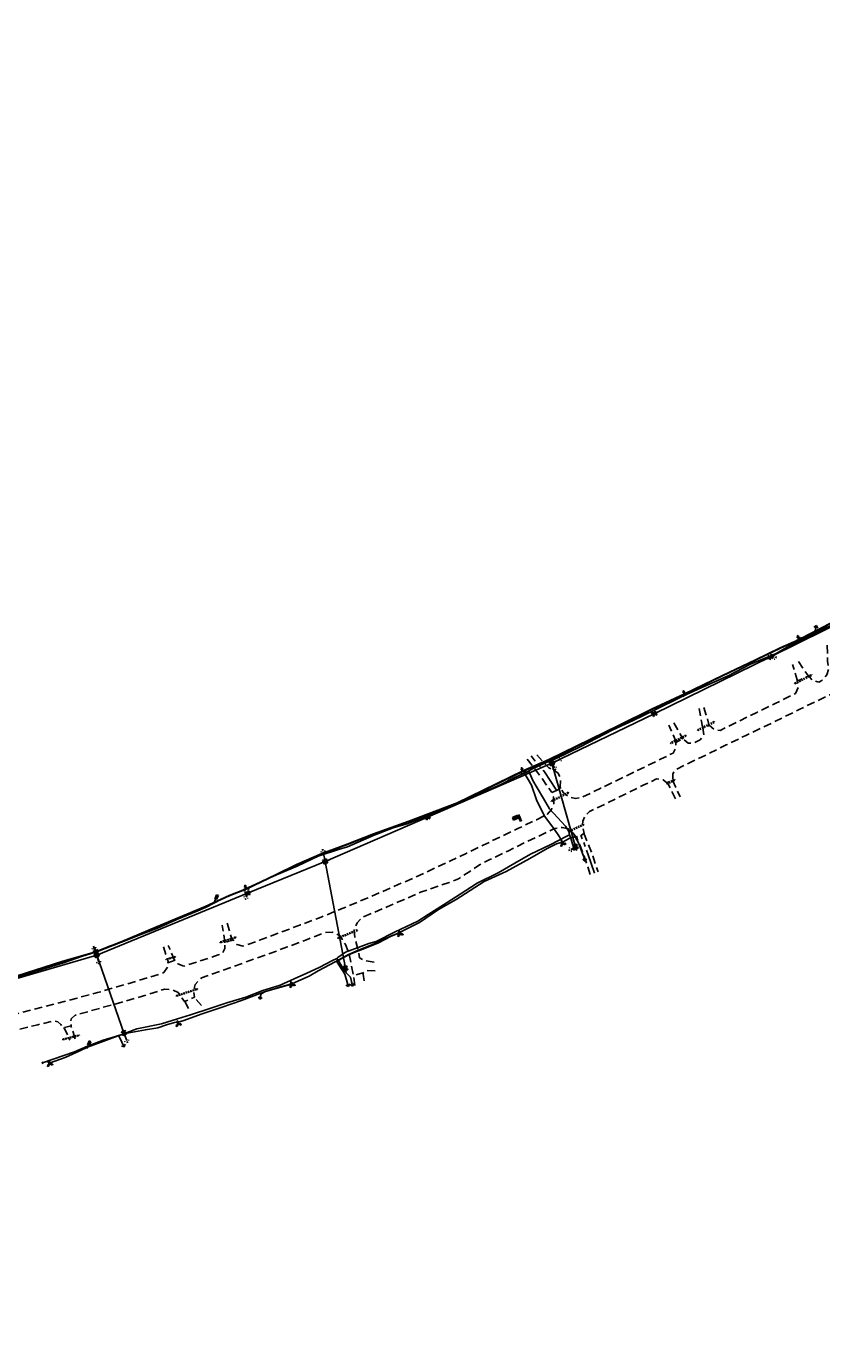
# Model space of a CAD drawing. Extents: x 137717 to 192422, y 75168 to 96003.
# Tile 20 of 36: x 161549 to 163521, y 81228 to 84500. Entities that reach past the tile are written whole.
import ezdxf
from ezdxf.enums import TextEntityAlignment as Align

# ---------------------------------------------------------------- set-up
doc = ezdxf.new("R2010")
doc.units = 0
doc.header["$LTSCALE"] = 80
doc.header["$MEASUREMENT"] = 0
for name, pattern in [('CENTER2', [1.125, 0.75, -0.125, 0.125, -0.125]), ('D05', [0.075, 0.05, -0.025]), ('DASHED2', [0.375, 0.25, -0.125]), ('HIDDEN', [0.375, 0.25, -0.125])]:
    doc.linetypes.add(name, pattern=pattern)
for name, color, linetype in [('ELUDC', 2, 'D05'), ('ELUEO', 1, 'OE'), ('ELUEU', 1, 'ELEC-UG'), ('ELUGU', 2, 'GAS'), ('ELUTU', 131, 'TELE-UG'), ('ELUTU-FO', 30, 'FO'), ('ELYSP', 3, 'HIDDEN'), ('ELYSU', 1, 'DASHED2'), ('ELYSU-TOP', 53, 'CENTER2'), ('ESFS', 1, 'Continuous'), ('ESMask', 155, 'Continuous'), ('ESU-ANCHOR', 1, 'Continuous'), ('ESUE', 1, 'Continuous'), ('ESUG', 2, 'Continuous'), ('ESUT', 131, 'Continuous')]:
    doc.layers.add(name, color=color, linetype=linetype)
doc.styles.add('L60', font='romansm.shx', dxfattribs={"height": 3})
doc.styles.add('romansm', font='romansm.shx')
doc.styles.get("Standard").update_dxf_attribs({"font": 'romans.shx'})
doc.linetypes.add('ELEC-UG', pattern='A,0.3,-0.08,0.02,-0.08,0.02,-0.08,0.02,-0.08,0.3,-0.08,["UE",Standard,S=0.08,R=0,X=-0.07,Y=-0.04],-0.08', length=1.14)
doc.linetypes.add('FO', pattern='A,0.3,-0.08,0.02,-0.08,0.02,-0.08,0.02,-0.08,0.3,-0.08,["FO",Standard,S=0.08,R=0,X=-0.07,Y=-0.04],-0.08', length=1.14)
doc.linetypes.add('GAS', pattern='A,0.3,-0.08,0.02,-0.08,0.02,-0.08,0.02,-0.08,0.3,-0.08,["G",Standard,S=0.08,R=0,X=-0.07,Y=-0.04],-0.05', length=1.11)
doc.linetypes.add('OE', pattern='A,0.25,-0.07,0.07,-0.07,0.07,-0.07,0.07,-0.07,0.25,-0.15,["OE",romansm,S=0.1,R=0,X=-0.1,Y=-0.04],-0.15', length=1.29)
doc.linetypes.add('TELE-UG', pattern='A,0.3,-0.08,0.02,-0.08,0.02,-0.08,0.02,-0.08,0.3,-0.08,["UT",Standard,S=0.08,R=0,X=-0.07,Y=-0.04],-0.08', length=1.14)

# ---------------------------------------------------------------- blocks, each defined once
blk = doc.blocks.new('locate-arrow')
at = {"ltscale": 0.5}
for q in [(0, 0.05), (0.05, 0), (0, -0.05)]:
    blk.add_line((-0.05, 0), q, dxfattribs=at)
blk = doc.blocks.new('emarker')
at = {"layer": 'ESMask'}
blk.add_hatch(color=256, dxfattribs=at).paths.add_polyline_path([(0.015, 0.089), (0.058, 0.069), (0.105, 0.17), (0.062, 0.19)])
at = {"linetype": 'Continuous'}
for p, q in [((0, 0), (0.037, 0.079)), ((0.062, 0.19), (0.015, 0.089)), ((0.015, 0.089), (0.058, 0.069)), ((0.058, 0.069), (0.105, 0.17)), ((0.062, 0.19), (0.105, 0.17))]:
    blk.add_line(p, q, dxfattribs=at)
blk = doc.blocks.new('esuanchor')
for start, end in [(155, 205), (90, 115), (245, 270)]:
    blk.add_arc((0, 0), 0.0492, start, end)
blk = doc.blocks.new('esupole')
for p, q in [((-0.049, 0), (-0.098, 0)), ((-0.049, 0.049), (-0.017, 0.049)), ((-0.049, 0.017), (-0.049, 0.049)), ((0.017, 0.049), (0.049, 0.049)), ((0.049, 0.049), (0.049, 0.017)), ((0.098, 0), (0.049, 0)), ((-0.049, -0.049), (-0.049, -0.017)), ((-0.017, -0.049), (-0.049, -0.049)), ((0.049, -0.049), (0.017, -0.049)), ((0.049, -0.017), (0.049, -0.049))]:
    blk.add_line(p, q)
at = {"layer": 'ESMask'}
blk.add_solid([(-0.049, -0.049), (-0.049, 0.049), (0.049, -0.049), (0.049, 0.049)], dxfattribs=at)
blk = doc.blocks.new('esimpost')
blk.add_line((0, 0.354), (0, 0))
for points in [[(-0.285, 0.208), (-0.285, 0.354)], [(0, 0.354), (-0.285, 0.354)], [(0, 0.208), (-0.285, 0.208)]]:
    blk.add_lwpolyline(points)
at = {"layer": 'ESMask'}
for points in [[(-0.285, 0.208), (-0.285, 0.354), (0, 0.208), (0, 0.354)], [(0.014, -0.011), (0.014, 0.367), (0.101, -0.011), (0.101, 0.367)]]:
    blk.add_solid(points, dxfattribs=at)
at = {"style": 'L60'}
blk.add_attdef('M.P.', text='', height=0.06, dxfattribs=at).set_placement((-0.137, 0.285), align=Align.MIDDLE)
blk.add_attdef('STATION', text='', height=0.06, rotation=90, dxfattribs=at).set_placement((0.056, 0.178), align=Align.MIDDLE_CENTER)
blk = doc.blocks.new('esutped')
for points in [[(-0.032, 0.044), (0, 0.1), (0.032, 0.044)], [(-0.032, -0.05), (-0.087, -0.05), (-0.058, -0.001)], [(0.058, -0.001), (0.087, -0.05), (0.032, -0.05)]]:
    blk.add_lwpolyline(points)
at = {"layer": 'ESMask'}
blk.add_solid([(-0.087, -0.05), (0, 0.1), (0.087, -0.05)], dxfattribs=at)
at = {"style": 'L60'}
blk.add_text('T', height=0.0528, dxfattribs=at).set_placement((0, 0), align=Align.MIDDLE)

msp = doc.modelspace()

# ---------------------------------------------------------------- linework, layer by layer
at = {"layer": 'ELUDC'}
for p, q in [((163454.1, 82871.2), (163495.8, 82892.6)), ((163455, 82869.5), (163496.7, 82890.8)), ((163496.7, 82890.8), (163495.8, 82892.6)), ((163455, 82869.5), (163454.1, 82871.2)), ((163213, 82755.6), (163254.7, 82776.1)), ((163255.6, 82774.3), (163254.7, 82776.1)), ((163213, 82755.6), (163213.8, 82753.8)), ((163213.8, 82753.8), (163255.6, 82774.3)), ((163184.6, 82742.3), (163146.4, 82723.4)), ((163146.4, 82723.4), (163147.3, 82721.6)), ((163185.4, 82740.5), (163147.3, 82721.6)), ((163185.4, 82740.5), (163184.6, 82742.3)), ((163156.3, 82632.2), (163137.1, 82622.8)), ((163138, 82621), (163137.1, 82622.8)), ((163157.2, 82630.5), (163138, 82621)), ((163157.2, 82630.5), (163156.3, 82632.2)), ((162892.7, 82600.6), (162850.3, 82579.1)), ((162893.6, 82598.8), (162851.2, 82577.4)), ((162893.6, 82598.8), (162892.7, 82600.6)), ((162851.2, 82577.4), (162850.3, 82579.1)), ((162930.9, 82521.8), (162893.5, 82504.2)), ((162931.7, 82519.9), (162894.4, 82502.3)), ((162931.7, 82519.9), (162930.9, 82521.8)), ((162894.4, 82502.3), (162893.5, 82504.2)), ((162369.5, 82259.5), (162321.5, 82240.2)), ((162370.3, 82257.7), (162322.2, 82238.3)), ((162370.3, 82257.7), (162369.5, 82259.5)), ((162067.8, 82241.8), (162028.7, 82229.3)), ((162029.3, 82227.3), (162028.7, 82229.3)), ((162068.4, 82239.9), (162029.3, 82227.3)), ((162068.4, 82239.9), (162067.8, 82241.8)), ((162321.5, 82240.2), (162322.2, 82238.3)), ((161918, 82193.1), (161895, 82186.8)), ((161918.4, 82191.6), (161895.4, 82185.3)), ((161918, 82193.1), (161918.4, 82191.6)), ((161895.4, 82185.3), (161895, 82186.8)), ((161920.7, 82096.6), (161972.4, 82113.7)), ((161921.3, 82094.7), (161920.7, 82096.6)), ((161921.3, 82094.7), (161973, 82111.8)), ((161973, 82111.8), (161972.4, 82113.7)), ((161639.3, 81988.7), (161680.3, 81999.1)), ((161639.7, 81986.8), (161680.8, 81997.2)), ((161680.8, 81997.2), (161680.3, 81999.1)), ((161639.7, 81986.8), (161639.3, 81988.7))]:
    msp.add_line(p, q, dxfattribs=at)
at = {"layer": 'ELUEO', "flags": 128}
for points in [[(162290, 82428.9), (162543.8, 82538.9), (162852.1, 82672.5), (163106.2, 82795.3), (163394.7, 82936.2), (163669.4, 83072.7), (163904.1, 83183.9), (164122.6, 83290.7), (164382.5, 83416.6), (164686.7, 83564.1), (165032.7, 83732.4), (165225.1, 83826.5), (165528.6, 83988.3), (165934.9, 84273.9), (166122.8, 84372.9), (166520.9, 84581), (167083.3, 85066.6), (167341.9, 85311.7), (167537.7, 85497.6), (167759.4, 85707.3), (167982.4, 85919.1), (168109.5, 86039.3), (168226.2, 86150.2), (168471.5, 86382.9), (168702.6, 86603.9), (168933.6, 86822.9), (169150.6, 87027.8), (169446.9, 87310.9), (169587.4, 87449.4), (169741.6, 87588.4), (169952.1, 87787.6), (170369.8, 88258.7), (170586.6, 88466.3), (170804.1, 88674.1), (171043.8, 88903.2), (171216.1, 89109.8), (171388.9, 89316.7), (171551.1, 89620.9), (171745.8, 89987.8), (171938.3, 90249.6), (172132.5, 90435.4), (172358.2, 90650.3), (172583.2, 90865.1), (172822.3, 91092.9), (173061.4, 91320.3), (173298.7, 91550), (173546.8, 91783.7), (173850.1, 92073.6), (174045, 92259.1), (174437.8, 92391.6), (174775.4, 92500.3), (175265.5, 92582.8), (175609.2, 92642), (175953.5, 92698.6), (176245.3, 92748.1), (176545, 92746.4), (176812.8, 92743.4), (176819.9, 92743.7), (176827.1, 92743.7), (177093.4, 92740.8), (177422, 92738.2), (177762.3, 92735.6), (178120.5, 92733.5), (178414.7, 92736.5), (178695.9, 92729.2), (178981.4, 92725), (179337, 92723.3), (179570.9, 92721.4), (179806.3, 92718.9), (180019.9, 92717.3), (180249, 92714.7), (180428.5, 92713.8), (180771.8, 92711.1), (181133.6, 92707.3), (181466.7, 92704.6), (181741.7, 92701.8), (182068.2, 92698.9), (182407.3, 92696.3), (182733.6, 92687.1), (183080.2, 92632.6), (183372.6, 92568.7), (183568.6, 92525.1), (183866.6, 92460.5), (184159, 92395.5), (184449.4, 92330.8), (184743.3, 92266.4), (184830.6, 92246.7), (184905.3, 92230.2), (184977.7, 92215.9), (185075.8, 92194.2), (185368.1, 92176.9), (185698, 92180.9), (186029.6, 92219.5), (186360.2, 92272.6), (186692, 92326.6), (186787.5, 92330.5), (187022.9, 92381.8), (187356.7, 92436.5), (187673.5, 92487.9), (188008.9, 92605.5), (188339.6, 92662.5), (188679.9, 92687.7), (188977.1, 92666)], [(162911.1, 82465.6), (162852.1, 82672.5)], [(162097.5, 82350.1), (162290, 82428.9)], [(162340.1, 82164.5), (162290, 82428.9)], [(158263.6, 81387.7), (158517.3, 81441.2), (158830.9, 81514.5), (159249.4, 81612.1), (159478, 81665.8), (159811.9, 81747.1), (160143.7, 81816.9), (160461.9, 81884.1), (160780.9, 81953.5), (161160.8, 82032.5), (161445.4, 82115.5), (161723.5, 82196.7), (162097.5, 82350.1)], [(161790.9, 82003.8), (161723.5, 82196.7)]]:
    msp.add_lwpolyline(points, dxfattribs=at)
at = {"layer": 'ELUEU'}
for p, q in [((163504.4, 82998), (163507.1, 83009.2)), ((163442.1, 82960.7), (163471.3, 82975.8)), ((163471.3, 82975.8), (163500.1, 82990.5)), ((163500.1, 82990.5), (163504.4, 82998)), ((163420.3, 82950.6), (163442.1, 82960.7))]:
    msp.add_line(p, q, dxfattribs=at)
at = {"layer": 'ELUEU', "flags": 128}
msp.add_lwpolyline([(163394.7, 82936.2), (163398.8, 82940.2), (163420.3, 82950.6)], dxfattribs=at)
at = {"layer": 'ELUGU'}
msp.add_line((161590.1, 81927.4), (161588.5, 81932.1), dxfattribs=at)
at = {"layer": 'ELUGU', "flags": 128}
for points in [[(162794.8, 82653.6), (162807.1, 82660.5), (162835.1, 82672.6), (162862.8, 82684.3), (162922, 82713.2), (163003.8, 82755.4), (163054.1, 82778.7), (163106.4, 82804.6), (163175.1, 82838.2), (163224, 82860.7), (163289.3, 82889.7), (163344.8, 82918.6), (163408.6, 82944.8), (163439.7, 82963.4), (163568.6, 83026.9)], [(159447.7, 81664.6), (159477.5, 81670.6), (159557, 81685.9), (159598.6, 81696.3), (159665.5, 81712.6), (159700.6, 81721.9), (159735.8, 81730.7), (159804.4, 81747.5), (159855.3, 81762.7), (159924.5, 81775.7), (159983.9, 81789.8), (160031.4, 81801.1), (160071.5, 81809.7), (160112.5, 81819.3), (160161.1, 81831.2), (160202.4, 81838.4), (160243.6, 81847.5), (160294.5, 81857.7), (160358.9, 81870.2), (160437.8, 81883.1), (160496, 81898.2), (160536.4, 81904.9), (160536.4, 81904.9), (160570.1, 81912.2), (160613.7, 81922), (160657, 81931.4), (160706.3, 81941.1), (160746.6, 81949.2), (160798.3, 81959.9), (160851.6, 81976.5), (160891.8, 81986), (160952.3, 81998.9), (160994.2, 82008.5), (161073.6, 82025.2), (161251.1, 82063.6), (161303.5, 82077.7), (161355.6, 82093), (161401.2, 82107.3), (161442.6, 82118.3), (161487.6, 82131.8), (161527, 82142.7), (161578.8, 82158.7), (161641, 82177.4), (161685.4, 82193.3), (161720.8, 82204.3), (161755.3, 82218.6), (161787.1, 82229.4), (161826, 82245.2), (161874.4, 82263.9), (161921.9, 82284.9), (161973.8, 82307), (161993.2, 82314.8), (162034.9, 82336.3), (162079.6, 82355.2), (162129, 82377.5), (162169.1, 82396), (162220.9, 82417.6), (162272.7, 82441.9), (162323, 82458.7), (162345.5, 82465.3), (162411.5, 82494.2), (162458.3, 82512.5), (162496, 82523.6), (162542.8, 82541.9), (162619.4, 82571.8), (162672.3, 82595.8), (162725.6, 82619.6), (162758.2, 82636.8), (162791.4, 82651.2), (162794.8, 82653.6), (162797.3, 82646.9), (162805.3, 82629.6), (162815.5, 82611.6), (162831.4, 82585.2), (162846.5, 82559.2), (162885.8, 82516.9), (162894.1, 82503.5), (162896, 82495.2), (162899.5, 82486.9), (162902.7, 82475.4), (162906.7, 82462.1)], [(161589.3, 81929.7), (161668.4, 81956.8), (161700.2, 81971), (161739.8, 81985.5), (161769.6, 81995.2), (161777.3, 81997.3), (161781.9, 81998.4), (161822.6, 82013.7), (161883.7, 82026.5), (161923.5, 82038.8), (161956, 82049), (162003.8, 82064.7), (162045.7, 82078.4), (162093.4, 82092.9), (162135.4, 82108.9), (162178.7, 82122), (162213.3, 82137.8), (162244.1, 82152.2), (162274.9, 82166.2), (162308, 82183.6), (162318.7, 82188.6), (162321.6, 82191), (162340.1, 82203.9), (162371.4, 82215.8), (162397.9, 82225.7), (162416.7, 82230.8), (162463.8, 82254.5), (162520.1, 82281), (162545.8, 82297.7), (162592.9, 82327.2), (162624.8, 82347.8), (162667.1, 82375.3), (162718.7, 82400.7), (162760.5, 82424.5), (162799.1, 82447.3), (162847.8, 82470.4), (162889.3, 82491.6), (162896, 82495.2)], [(162318.7, 82188.6), (162324.7, 82180.2), (162333.4, 82164.3), (162338, 82156.6), (162343.3, 82151.1), (162349, 82146.1), (162353, 82142.1), (162356.7, 82125)], [(161777.3, 81997.3), (161782, 81988.7), (161789.1, 81973.5)]]:
    msp.add_lwpolyline(points, dxfattribs=at)
at = {"layer": 'ELUTU', "flags": 128}
for points in [[(157849.2, 81348.3), (157855.8, 81337.7), (157870.3, 81331.8), (157900.3, 81339.1), (157929.8, 81347.4), (157954.7, 81346.9), (157988.2, 81349.7), (157988.5, 81354.4), (157991.8, 81350.1), (158023.6, 81353.6), (158075.6, 81358.1), (158144.9, 81367.3), (158261.2, 81392), (158318.2, 81404.1), (158416.7, 81426.2), (158499.9, 81443.9), (158507, 81445.3), (158507.4, 81450.3), (158508, 81445.4), (158555.2, 81454.5), (158593.3, 81465.8), (158683.2, 81487.7), (158773.3, 81511), (158844.5, 81531.1), (158947.6, 81556.6), (159042.8, 81579.5), (159117.2, 81599.7), (159160.9, 81609.7), (159227.8, 81624), (159228, 81627.2), (159229.3, 81624.3), (159377.5, 81654.4), (159476.1, 81676.4), (159664, 81718.4), (159735.4, 81736), (159822.3, 81757.1), (159872.3, 81770.7), (159876.1, 81768.9), (159877.6, 81768.9), (160050.2, 81805), (160141.2, 81826.4), (160223.5, 81841.7), (160336.8, 81865.9), (160470, 81895.8), (160582.9, 81918.8), (160677.2, 81938.8), (160738.2, 81952.6), (160777.6, 81962.2), (160896.1, 81987.2), (160935, 81995.6), (161005.9, 82011.4), (161250.2, 82065.9), (161355.6, 82095), (161442.1, 82120.7), (161526.5, 82145.8), (161639.5, 82181.6), (161720.5, 82205.3), (161786, 82230.7), (161871.7, 82266.6), (161992, 82317.4), (162051.6, 82344.6), (162093.8, 82361.6), (162168.2, 82396.8), (162218.9, 82421.3), (162282, 82449.1), (162344.6, 82471.8), (162409.9, 82498), (162497.3, 82528.9), (162617.6, 82574.4), (162779.8, 82654.2), (162845, 82681.6), (163017.6, 82766.6), (163099.3, 82806.5), (163181.5, 82845.2), (163275.3, 82890.2), (163356.9, 82929), (163418.5, 82958.8), (163465.3, 82979.9), (163464.8, 82982.1), (163466.5, 82980.5), (163468.2, 82981.2), (163546.1, 83021.9), (163597.1, 83047.7), (163664.6, 83080), (163733.3, 83107), (163732.4, 83110.6), (163735.2, 83108.2), (163785.3, 83138.8), (163895.8, 83198), (163982.1, 83240), (164092.6, 83292.5), (164124.1, 83309.6), (164277.5, 83375), (164376.3, 83431.4), (164515.3, 83499.1), (164568.8, 83526.1), (164678.9, 83578.6), (164841.4, 83652.8), (164917.5, 83689.7), (164917.2, 83691.3), (164918.1, 83690), (165069.2, 83757.2), (165175, 83812.9), (165235.8, 83848.7), (165235.4, 83842), (165303.7, 83882.6), (165359.2, 83905.1), (165403.8, 83928.8), (165477.3, 83973.4), (165516.4, 83996.8), (165606.5, 84081.7), (165654.7, 84108.7), (165699.9, 84140.6), (165734.6, 84162.2), (165733.7, 84166), (165736.3, 84163.4), (165814.1, 84223.1), (165941.8, 84297.6), (165941.7, 84298.7), (165942.3, 84297.9), (165954.5, 84305), (166008, 84327.4), (166115.1, 84382), (166114.9, 84382.8), (166115.9, 84382.4), (166118.6, 84383.7), (166262, 84466.5), (166310.9, 84496.4), (166337.6, 84505.9), (166419.4, 84553.6), (166485, 84590.9), (166509.1, 84607.2), (166508.9, 84610.1), (166511, 84608.5), (166580.8, 84656.1), (166646.6, 84715.4), (166702.2, 84789.7), (166768.9, 84860.4), (166827.6, 84917), (166827.7, 84917.1), (166888.6, 84957.1), (166942.8, 84992.2), (166984.6, 85023.6), (167075.6, 85078.2), (167156.8, 85146.6), (167161.4, 85151.2), (167160.8, 85152.5), (167162.2, 85152), (167210.7, 85200.9), (167304.3, 85285.8), (167397.6, 85377.8), (167442.8, 85421), (167525.6, 85509.5), (167642.5, 85628.8), (167691.8, 85674.1), (167724.8, 85707.3), (167723.2, 85709.6), (167725.6, 85708), (167747.9, 85730.5), (167830.9, 85807.6), (167892, 85865.2), (167955.9, 85927.9), (168028.6, 85992.6), (168136.5, 86079.7), (168138.4, 86081.5), (168136.3, 86085), (168139.9, 86082.9), (168180, 86120.8), (168226.7, 86149.4), (168256.2, 86175.7), (168255.3, 86177.7), (168257.2, 86176.6), (168302.8, 86217.3), (168386.5, 86298.1), (168472.2, 86382.1), (168521.7, 86434.2), (168559.3, 86476.8), (168561.8, 86479), (168593.7, 86507.5), (168617.7, 86531.4), (168629.5, 86543.4), (168646.8, 86558.5), (168653.4, 86564.2), (168695.4, 86607.7), (168797.9, 86708.7), (168927.1, 86831.8), (169022.9, 86921.4), (169107.5, 87002.6), (169107, 87003.5), (169107.8, 87002.9), (169142.4, 87036.2), (169438.4, 87314.8), (169529.3, 87396.7), (169556.9, 87422.9), (169555.8, 87429.3), (169560.8, 87426.4), (169661.4, 87521.1), (169732, 87599.3), (169764.8, 87626), (169783.4, 87641.4), (169888, 87745.7), (169940.3, 87800.6), (170013.3, 87866.9), (170090.1, 87958.7), (170162.8, 88046.6), (170261.7, 88150.6), (170259.7, 88154.3), (170263.3, 88152.3), (170290.6, 88181.1), (170359.4, 88269.5), (170478.5, 88386.1), (170540, 88443.3), (170620.9, 88520.5), (170705.6, 88601.3), (170793.8, 88685.3), (170854, 88742.9), (170944.9, 88831.8), (171029.8, 88919.2), (171159.2, 89063.5), (171279.2, 89202.6), (171337.5, 89267.3), (171428.7, 89411.4), (171463.3, 89474.3), (171479.9, 89507.7), (171499.4, 89551), (171528.2, 89606.1), (171552.9, 89652.7), (171579.4, 89712.7), (171605.2, 89766.4), (171641.9, 89824.7), (171669.8, 89871.2), (171682.9, 89900.3), (171710, 89961.6), (171725.4, 90000.6), (171755.5, 90056.3), (171798.5, 90111.3), (171825.5, 90158.4), (171859.5, 90205.5), (171876.9, 90233.4), (171918.1, 90278.7), (171937.7, 90311.8), (171972.8, 90352.2), (172001.8, 90378.3), (172032.8, 90407.1), (172073.9, 90437.8), (172115.9, 90467.3), (172204.3, 90529.2), (172233, 90551.3), (172287.4, 90598.8), (172321.5, 90633.3), (172318.2, 90638.7), (172323.4, 90635.2), (172350.2, 90662.4), (172409.5, 90716.7), (172496.5, 90799), (172539.4, 90840), (172605, 90903.7), (172665.7, 90959.2), (172663.9, 90965.9), (172670.5, 90963.7), (172726.2, 91017.7), (172772.9, 91060.7), (172857.2, 91140.2), (172856.1, 91142.6), (172858.4, 91141.3), (172916.5, 91197.9), (172962.9, 91240.6), (173018.2, 91296.9), (173082.2, 91356.8), (173167.3, 91434.6), (173204.9, 91478.8), (173246.4, 91522.7), (173293.6, 91569.9), (173291.9, 91573.2), (173294.8, 91571.3), (173312.3, 91592.3), (173349, 91635.3), (173391.6, 91697.2), (173474.7, 91783), (173532, 91842.9), (173568.8, 91876.5), (173622.7, 91920.5), (173676.9, 91974), (173734.9, 92038.2), (173778.9, 92099.5), (173863, 92154.9), (173937.1, 92198.2), (173988.8, 92232.1), (174040.7, 92266.9), (174068.9, 92285.1), (174121.3, 92309.3), (174177.9, 92335.3), (174232.1, 92358.7), (174264, 92370), (174332.9, 92393), (174333.7, 92398.9), (174334.5, 92393.5), (174365.9, 92404), (174459.4, 92428.6), (174560, 92454), (174658, 92480), (174736.7, 92500.9), (174773.7, 92509.1), (174857, 92525.4), (174934.5, 92537.7), (175037.8, 92554.5), (175192.3, 92582.2), (175363.2, 92612.2), (175394.4, 92617.2), (175394.5, 92618.6), (175394.7, 92617.3), (175455.1, 92627), (175548.7, 92642.6), (175653.2, 92661), (175760.9, 92678.7), (175855.2, 92696), (175873, 92699.6), (175873.5, 92703.2), (175874.2, 92699.8), (175893.9, 92703.8), (175952.2, 92714.8), (176094.4, 92736.1), (176245.8, 92755.1), (176363.6, 92758.3), (176483.8, 92757.2), (176577.7, 92758.2), (176578.1, 92759.3), (176578.6, 92758.2), (176587.5, 92758.3), (176776.9, 92755.8), (176865.7, 92753.2), (177003.1, 92750.3), (177106.2, 92753.1), (177222.7, 92750.4), (177389.8, 92746.5), (177390.2, 92747.4), (177390.3, 92746.5), (177445.5, 92745.3), (177584.6, 92746.3), (177701.2, 92744.7), (177783.6, 92744.9), (177821.5, 92744.3), (177821.8, 92747.2), (177822.6, 92744.3), (177849.1, 92743.8), (177952.1, 92742.1), (178057.6, 92743.6), (178164.6, 92742.4), (178307, 92740), (178355.1, 92738.6), (178358.4, 92744.2), (178359.2, 92738.5), (178398.2, 92737.4), (178457.5, 92736), (178527.3, 92743.9), (178626.9, 92753.7), (178747.1, 92751.3), (178871, 92755.3), (178963.9, 92756.7), (179134, 92751), (179134.4, 92752), (179134.6, 92751), (179151.6, 92750.4), (179279.5, 92736.6), (179340.9, 92735.5), (179341.7, 92736.6), (179342.1, 92735.4), (179399.4, 92734.4), (179583.5, 92732.9), (179731.8, 92731.2), (179821.9, 92729.7), (179823.3, 92730.4), (179824.2, 92729.7), (179836.3, 92729.5), (179973.2, 92727.4), (180103.3, 92728.9), (180230.2, 92730.6), (180232.4, 92726.3), (180235, 92730.7), (180278.2, 92731.3), (180440.7, 92724.5), (180518.7, 92723.9), (180611.1, 92721.5), (180730.2, 92723.5), (180770.7, 92722), (180772.3, 92722.9), (180773.2, 92721.9), (180796.8, 92721.5), (180796.6, 92710.3), (180884.3, 92705.5), (180999.8, 92710), (181058.8, 92709), (181150.8, 92702.7), (181315.7, 92703.2), (181406.7, 92719.1), (181469.8, 92721), (181502.1, 92722.4), (181575.8, 92720.5), (181689, 92715.9), (181758.1, 92716.7), (181875.8, 92713.7), (181969.4, 92715.5), (182016.9, 92706.9), (182041.9, 92710.1), (182045.4, 92714.1), (182044.3, 92710.4), (182064.2, 92713), (182135.1, 92712.8), (182222.9, 92711.4), (182327.3, 92704.1), (182440.9, 92706), (182536.9, 92709.2), (182659.6, 92704.1), (182676.9, 92703.1), (182789.8, 92691), (182846.8, 92685), (182947.9, 92668.8), (183023.8, 92657.4), (183098.4, 92641.9), (183176.3, 92622.1), (183273.9, 92603.3), (183340.2, 92589.3), (183479.4, 92556.2), (183608, 92526.6), (183677.6, 92511.8), (183743.4, 92497.7)], [(162934.2, 82434.1), (162928.4, 82449.2), (162917.9, 82475.3), (162910.4, 82488.9), (162906.1, 82491.1), (162898.7, 82487.5), (162882.9, 82479.8), (162880.1, 82476.9), (162879.1, 82473.2), (162877.5, 82476.7), (162871.1, 82490), (162856.8, 82510.6), (162833.7, 82541.2), (162813.8, 82581.7), (162801.6, 82618.1), (162783, 82650.3), (162779.8, 82654.2)], [(162129.1, 82092.5), (162130.9, 82101), (162142, 82106.5), (162179.9, 82117), (162203.6, 82124), (162207.6, 82123.1), (162208.9, 82126.4), (162250.6, 82144.2), (162272.8, 82157.7), (162314.8, 82180.1), (162347.8, 82198.3), (162372.4, 82208.7), (162415.6, 82226.7), (162454.1, 82244.4), (162473.2, 82252.1), (162475.5, 82249.3), (162474.8, 82252.1), (162479.2, 82255.7), (162524, 82277.8), (162571.3, 82309.9), (162614.5, 82334.6), (162684.5, 82379.7), (162739, 82404.2), (162797.3, 82436.8), (162840.7, 82461.2), (162863.9, 82472.8), (162871.8, 82474.9), (162875.4, 82474.5), (162879.1, 82473.2)], [(162475.5, 82249.3), (162472.3, 82251.3), (162453.6, 82243.5), (162420.8, 82226.1), (162372.7, 82207.6), (162348.2, 82197.4), (162323.5, 82184.1), (162318.6, 82180.9), (162323.6, 82172.5), (162338.4, 82149.6), (162346, 82123.8)], [(161606.7, 81927.1), (161607.8, 81930), (161644.8, 81943.2), (161681.7, 81959.1), (161700.3, 81968.4), (161741, 81983.4), (161789.8, 82001.6), (161844.2, 82011.6), (161875.1, 82016.6), (161896.2, 82023.6), (161916.3, 82029.7), (161922.8, 82030.2), (161925.6, 82026.1), (161925, 82030.4), (161939.1, 82034.9), (161982.3, 82050.2), (162034.2, 82067.7), (162082.1, 82084.3), (162130.3, 82102.4), (162141.8, 82106.8), (162179.9, 82117.8), (162203.8, 82124.7), (162207.6, 82123.1)]]:
    msp.add_lwpolyline(points, dxfattribs=at)
at = {"layer": 'ELUTU-FO', "flags": 128}
msp.add_lwpolyline([(159875.4, 81771.4), (159875, 81767.9), (159877.7, 81767.9), (160050.4, 81804), (160141.4, 81825.4), (160223.7, 81840.7), (160337, 81864.9), (160470.9, 81893), (160583.1, 81917.9), (160677.4, 81937.8), (160738.5, 81951.6), (160777.8, 81961.2), (160896.3, 81986.2), (160935.2, 81994.6), (161006.1, 82010.4), (161250.5, 82064.9), (161355.9, 82094), (161442.4, 82119.8), (161526.8, 82144.8), (161639.8, 82180.6), (161720.9, 82204.4), (161786.4, 82229.8), (161872.1, 82265.7), (161992.4, 82316.5), (162052, 82343.7), (162094.2, 82360.7), (162168.7, 82395.9), (162219.3, 82420.4), (162282.4, 82448.1), (162345, 82470.9), (162410.2, 82497.1), (162497.7, 82527.9), (162618, 82573.5), (162781.8, 82653.4), (162845.4, 82680.7), (163018, 82765.8), (163099.8, 82805.6), (163181.7, 82844), (163275.7, 82889.3), (163357.3, 82928.1), (163418.9, 82957.9), (163468.6, 82980.3), (163546.5, 83021), (163597.6, 83046.8), (163665, 83079), (163733.9, 83106.2), (163785.8, 83137.9), (163896.2, 83197.1), (163982.6, 83239.1), (164093, 83291.6), (164125.5, 83306.5), (164277.9, 83374.1), (164376.8, 83430.6), (164516.5, 83497.2), (164569.2, 83525.2), (164679.4, 83577.7), (164841.8, 83651.9), (164917.8, 83688.8), (165069.6, 83756.3), (165175.5, 83812), (165235.8, 83848.7), (165234, 83839.9), (165304.2, 83881.7), (165359.7, 83904.2), (165404.3, 83927.9), (165477.8, 83972.6), (165516, 83995.7), (165607.1, 84080.9), (165655.2, 84107.9), (165700.5, 84139.7), (165736.1, 84161.9), (165814.6, 84222.3), (165954.9, 84304.1), (166008.5, 84326.5), (166119.1, 84382.9), (166262.5, 84465.6), (166311.4, 84495.4), (166338, 84505), (166419.9, 84552.8), (166485.5, 84590.1), (166513.2, 84608.8), (166581.4, 84655.3), (166647.3, 84714.8), (166703, 84789.1), (166769.6, 84859.7), (166828.1, 84916.2), (166828.1, 84916.2), (166889.1, 84956.3), (166943.3, 84991.4), (166985.2, 85022.8), (167076.2, 85077.4), (167157.5, 85145.8), (167211.4, 85200.2), (167305, 85285), (167398.3, 85377.1), (167443.5, 85420.3), (167526.3, 85508.8), (167643.2, 85628), (167692.5, 85673.3), (167748.6, 85729.8), (167831.6, 85806.9), (167892.7, 85864.5), (167956.6, 85927.1), (168029.2, 85991.8), (168137.2, 86079), (168180.7, 86120), (168227.3, 86148.6), (168303.5, 86216.6), (168387.2, 86297.4), (168472.9, 86381.4), (168522.4, 86433.5), (168564.1, 86477), (168569.3, 86482.3), (168594.4, 86506.8), (168618.5, 86530.7), (168630.2, 86542.7), (168647.5, 86557.8), (168654.1, 86563.5), (168696.1, 86607), (168798.6, 86708), (168927.8, 86831), (169023.6, 86920.7), (169143.1, 87035.5), (169439.1, 87314.1), (169530, 87396), (169662.1, 87520.4), (169732.6, 87598.6), (169784.1, 87640.6), (169888.7, 87745), (169941, 87799.8), (170014, 87866.2), (170090.8, 87958.1), (170163.5, 88045.9), (170291.3, 88180.4), (170360.1, 88268.8), (170479.2, 88385.4), (170540.7, 88442.6), (170621.6, 88519.7), (170706.3, 88600.6), (170794.5, 88684.6), (170854.7, 88742.2), (170945.6, 88831.1), (171030.6, 88918.5), (171159.9, 89062.8), (171280, 89202), (171338.3, 89266.7), (171429.5, 89410.9), (171464.2, 89473.8), (171480.8, 89507.3), (171500.3, 89550.5), (171529.1, 89605.7), (171553.8, 89652.2), (171580.3, 89712.3), (171606, 89765.9), (171642.7, 89824.2), (171670.7, 89870.7), (171683.8, 89899.9), (171710.9, 89961.2), (171726.3, 90000.1), (171756.4, 90055.7), (171799.3, 90110.7), (171826.3, 90157.9), (171860.4, 90204.9), (171877.7, 90232.8), (171919, 90278.1), (171938.6, 90311.2), (171973.5, 90351.5), (172002.5, 90377.5), (172033.4, 90406.3), (172074.5, 90437), (172116.5, 90466.5), (172204.9, 90528.4), (172233.6, 90550.5), (172288.1, 90598.1), (172350.9, 90661.6), (172410.2, 90715.9), (172497.2, 90798.2), (172540.1, 90839.3), (172605.7, 90902.9), (172668.4, 90960.3), (172726.9, 91017), (172773.6, 91059.9), (172858.9, 91140.4), (172917.2, 91197.1), (172963.6, 91239.9), (173018.9, 91296.2), (173082.9, 91356.1), (173168, 91433.9), (173205.6, 91478.2), (173247.1, 91522), (173294.7, 91569.6), (173313, 91591.7), (173349.8, 91634.7), (173392.4, 91696.6), (173475.4, 91782.3), (173532.7, 91842.2), (173569.4, 91875.7), (173623.4, 91919.8), (173677.6, 91973.3), (173735.7, 92037.6), (173781.7, 92096.1), (173863.5, 92154), (173937.6, 92197.4), (173989.3, 92231.3), (174041.2, 92266.1), (174069.4, 92284.2), (174121.7, 92308.3), (174178.3, 92334.4), (174232.5, 92357.7), (174264.3, 92369), (174366.2, 92403), (174459.7, 92427.6), (174560.2, 92453), (174658.2, 92479), (174736.9, 92499.9), (174773.9, 92508.1), (174857.1, 92524.4), (174934.6, 92536.8), (175038, 92553.5), (175192.5, 92581.2), (175363.4, 92611.2), (175455.3, 92626), (175548.9, 92641.6), (175653.4, 92660.1), (175761.1, 92677.7), (175855.4, 92695), (175894.1, 92702.8), (175952.4, 92713.8), (176094.6, 92735.1), (176245.8, 92754.1), (176363.6, 92757.3), (176483.8, 92756.2), (176587.5, 92757.2), (176776.9, 92754.8), (176865.7, 92752.2), (177003.1, 92749.3), (177106.2, 92752.1), (177222.6, 92749.4), (177445.5, 92744.3), (177584.6, 92745.3), (177701.2, 92743.7), (177783.6, 92743.9), (177849, 92742.8), (177952, 92741.1), (178057.6, 92742.6), (178164.5, 92741.4), (178306.9, 92739), (178398.2, 92736.4), (178457.5, 92735), (178527.4, 92742.9), (178626.9, 92752.7), (178747.1, 92750.3), (178871, 92754.3), (178963.9, 92755.7), (179151.5, 92749.4), (179279.4, 92735.6), (179399.3, 92733.4), (179583.5, 92731.9), (179731.8, 92730.2), (179836.3, 92728.5), (179973.2, 92726.4), (180103.3, 92727.9), (180278.2, 92730.3), (180440.7, 92723.5), (180518.7, 92722.9), (180611.1, 92720.5), (180730.2, 92722.5), (180795.8, 92720.6), (180795.6, 92709.3), (180884.3, 92704.5), (180999.8, 92709), (181058.8, 92708), (181150.8, 92701.7), (181315.8, 92702.2), (181406.8, 92718.1), (181502.1, 92721.4), (181575.8, 92719.5), (181689, 92714.9), (181758.1, 92715.7), (181875.8, 92712.7), (181969.4, 92714.5), (182016.9, 92705.9), (182064.3, 92712), (182135.1, 92711.8), (182222.8, 92710.4), (182327.3, 92703.1), (182440.9, 92705), (182536.9, 92708.2), (182676.9, 92702.1), (182789.7, 92690), (182846.7, 92684), (182947.7, 92667.8), (183023.6, 92656.4), (183098.2, 92640.9), (183176, 92621.2), (183273.7, 92602.3), (183340, 92588.3), (183479.2, 92555.2), (183607.8, 92525.6), (183677.4, 92510.8), (183807.7, 92482.8), (183884.4, 92447.9), (183941.8, 92433.7), (184040.3, 92431.7), (184096.9, 92419.9), (184175.3, 92400.8), (184249.9, 92386.3), (184319.9, 92367.4), (184415, 92343.8), (184482.9, 92326.8), (184575.2, 92308.1), (184657.4, 92291.3), (184719.6, 92275.4), (184775.4, 92263.7), (184880.2, 92241.7), (184947, 92227), (185013.2, 92211), (185061.6, 92201.4), (185114.1, 92193.3), (185179.5, 92191.9), (185256.7, 92187.3), (185326, 92183.4), (185387.6, 92181), (185478.3, 92181.3), (185585.2, 92180), (185666.8, 92185), (185713.3, 92188.6), (185725.3, 92190.8), (185728.1, 92199.2)], dxfattribs=at)
at = {"layer": 'ELYSP', "flags": 128}
for points in [[(162411.2, 82179.6), (162389.3, 82182.6), (162375.4, 82189.7), (162372.3, 82206.9), (162363.8, 82238.5), (162361.9, 82258.3), (162369, 82277), (162383, 82291), (162404.7, 82300.1), (162444, 82316.7), (162486, 82335.1), (162526.7, 82353), (162571.9, 82368), (162597.2, 82376.9), (162620.6, 82386.1), (162658.5, 82410.9), (162672.7, 82421.1), (162697.1, 82433.1), (162744.5, 82455.7), (162787.1, 82476.7), (162831.1, 82497.5), (162858.6, 82510.9), (162877.4, 82513.2), (162893.5, 82509.9), (162904, 82500), (162912.7, 82489.4), (162924.1, 82494), (162932.7, 82498.8), (162928.2, 82513.8), (162929, 82528.7), (162935.3, 82542.4), (162945.4, 82553.3), (162991.2, 82574.8), (163032.4, 82595.1), (163079, 82617.9), (163111.3, 82633.6), (163128.4, 82631.9), (163137.4, 82624.2), (163152.1, 82631), (163151.8, 82645.6), (163157.8, 82656.4), (163195.2, 82674.4), (163240.2, 82696), (163284.8, 82718), (163331.6, 82740.8), (163377.3, 82762.7), (163423.3, 82785), (163465.6, 82805.9), (163511, 82827.9), (163553.3, 82848.4), (163593.4, 82868.1), (163618.9, 82880.4), (163635.7, 82880.7), (163648.7, 82876.2), (163659.5, 82865.9), (163666.6, 82856.1), (163678.5, 82862.4), (163687.5, 82867.3), (163682.9, 82877.9), (163682, 82892.3), (163686.3, 82905.7), (163696.3, 82917.5), (163735.7, 82936.8), (163764, 82950.5), (163776.5, 82950.6), (163784.9, 82946), (163788.9, 82940), (163796.6, 82946.3), (163809.6, 82953.3), (163808.1, 82958.5), (163809.6, 82967.6), (163817.8, 82976.5), (163849.8, 82992.7), (163895.1, 83014.7), (163938.6, 83036.1), (163991.2, 83061.7), (164032.1, 83075.9), (164063, 83087.6), (164102.1, 83108.2), (164131.3, 83129.6), (164162.5, 83145.1), (164204.7, 83165.8), (164247.4, 83186.4), (164291.5, 83208), (164335, 83229.2), (164381.2, 83251.5), (164424.2, 83272.2), (164469.9, 83293.5), (164514.4, 83315.2), (164557.6, 83337.5), (164596.9, 83356.8), (164635.6, 83375.8), (164678.6, 83397.1), (164720.6, 83417.5), (164764.8, 83438.9), (164803.4, 83457.7), (164845.6, 83477.8), (164888.7, 83499.1), (164933.4, 83520.9), (164978.2, 83542.8), (165015.4, 83560.4), (165029.3, 83562), (165045.2, 83559.2), (165055.8, 83550.6), (165062.6, 83538.7), (165074.2, 83544.7), (165083.9, 83549.3), (165079.9, 83560.9), (165080.8, 83577.2), (165084, 83584.2), (165094.7, 83598.3), (165135.4, 83618.8), (165191.3, 83646.2), (165230.4, 83665), (165270.4, 83684.6), (165314.6, 83706.3), (165356.4, 83726.7), (165399.8, 83747.9), (165444, 83769.2), (165489.9, 83791.7), (165534.4, 83813.1), (165583.9, 83837.2), (165627.5, 83858.5), (165672.5, 83880.3), (165715.6, 83901.8), (165761.6, 83924.8), (165807.8, 83949), (165854.1, 83974.1), (165897.3, 83997.2), (165940.2, 84021.8), (165983.2, 84047), (166005, 84060), (166024.1, 84062.7), (166039.8, 84058.8), (166053, 84052.6), (166068.7, 84066.5), (166063.8, 84076.9), (166066, 84089.3), (166073, 84099.8), (166078, 84105.3), (166109.3, 84125.6), (166151, 84152.5), (166190.2, 84179.2), (166231.6, 84207.7), (166271.7, 84237), (166312.7, 84266.6), (166351.9, 84296.3), (166391.6, 84326.9), (166431.5, 84358.4), (166470.9, 84390.4), (166521.3, 84433.4), (166541.4, 84442.5), (166553.9, 84442.2), (166572.8, 84431.1), (166587.6, 84416.6)], [(163535, 82965.1), (163536, 82925.5), (163538.5, 82907.7), (163534.1, 82892.1), (163521.7, 82877.5), (163514.1, 82873.8), (163498, 82877.7), (163489.2, 82889.2), (163477.6, 82884.1), (163460.9, 82876.5), (163463.7, 82862.6), (163456.1, 82845.6), (163405.8, 82820.7), (163360.7, 82798.8), (163315.8, 82776.9), (163269.5, 82754.2), (163255.8, 82755.4), (163243.5, 82766.5), (163226.6, 82760.6), (163228.7, 82742.9), (163220, 82730.6), (163202.7, 82722), (163189.9, 82722.3), (163177.8, 82732.2), (163168.7, 82728.9), (163159.3, 82724.4), (163159.6, 82711.1), (163153.1, 82697.9), (163123.2, 82683.2), (163062.6, 82653.8), (163015, 82630.9), (162973.9, 82610.9), (162925.9, 82587.7), (162911.2, 82585.2), (162894.1, 82589.4), (162880.7, 82599.2), (162874.1, 82610.4), (162863.7, 82605.3), (162852.2, 82600), (162856.4, 82588.9), (162856.9, 82572.3), (162851, 82558.2), (162839.2, 82544.7), (162813.9, 82532.7), (162769.7, 82511.7), (162728.2, 82491.7), (162681.6, 82469.3), (162639.5, 82449), (162602.1, 82431.1), (162554.5, 82409.2), (162511.4, 82389.3), (162471.4, 82371.6), (162428.3, 82352.8), (162387.8, 82335.6), (162328.1, 82310.8), (162280.3, 82291.3), (162228.5, 82271.8), (162180.1, 82253.6), (162127.2, 82233.8), (162086.4, 82219.2), (162071, 82222.9), (162062.3, 82233.7), (162050.4, 82231.3), (162040.8, 82227.1), (162041.4, 82213.2), (162034.8, 82201.1), (162024.7, 82197.3), (161976.1, 82180.9), (161939.2, 82169.6), (161924.5, 82175.3), (161918.2, 82184.1), (161899.6, 82177.7), (161899.3, 82167), (161890.2, 82153.8), (161876.8, 82148.9), (161824.3, 82132.8), (161773, 82118), (161725.4, 82103.7), (161671.6, 82089.4), (161617.1, 82075.1), (161567, 82062), (161521.8, 82050.6), (161468.9, 82038.1), (161415.7, 82026), (161367.7, 82015), (161318.7, 82004.5), (161267.4, 81993), (161267.2, 81993.2), (161214.3, 81981.6), (161157.1, 81968.9), (161107, 81958.1), (161055.6, 81947), (161003.9, 81935.6), (160948.4, 81923.7), (160895.1, 81912), (160836.7, 81899.3), (160782.5, 81887.9), (160749.6, 81880.6), (160731.8, 81888.5), (160726.2, 81897.5), (160706.7, 81893.1), (160703.2, 81880.9), (160693.9, 81868.8), (160672.7, 81863.9), (160616.5, 81851.9), (160563.9, 81840.7), (160511.8, 81829.5), (160457.7, 81817.2), (160402.9, 81805.5), (160352.5, 81794.1), (160296.5, 81782.3), (160239.7, 81770.3), (160189.7, 81759.4), (160134, 81747.6), (160076.1, 81735), (160023.2, 81723.6), (159967.2, 81711.7), (159899.5, 81696.9), (159877.3, 81700.6), (159867.5, 81710.5), (159860, 81725.7), (159848.1, 81723.1), (159835.3, 81721.3), (159833.4, 81703.5), (159827.1, 81690.9), (159813.1, 81678.6), (159796.6, 81674.6), (159743.4, 81663.3), (159687.9, 81651), (159638.6, 81640.3), (159584.4, 81628.4), (159527.5, 81615.9), (159471.5, 81604.1), (159416.3, 81592.3), (159362.1, 81580.4), (159308.5, 81568.8), (159256.5, 81557.7), (159201.4, 81545.8), (159149, 81534.3), (159096, 81523.3), (159042.1, 81511.5), (158989.3, 81500.3), (158935, 81488.9), (158878.8, 81477), (158828.8, 81466.6), (158775.3, 81455.5), (158720.7, 81443.6), (158665.3, 81432.2), (158609.9, 81420.5), (158591.7, 81422.1), (158574.8, 81434.1), (158568.1, 81448.1), (158566.5, 81471.3), (158552.8, 81470.2), (158542.6, 81469.7), (158542.4, 81430), (158533.9, 81412.9), (158519.6, 81401.5), (158496.4, 81396.4), (158434.3, 81387.5)], [(162413.9, 82158.1), (162393, 82158.8), (162384.2, 82152.7), (162372, 82149.2), (162360.3, 82146.3), (162349.3, 82199.5), (162340.5, 82223.1), (162326.9, 82244.7), (162308.1, 82253.9), (162290.3, 82253.2), (162243.5, 82235.1), (162194.3, 82216.3), (162141.4, 82196.8), (162086.3, 82177.1), (162036.9, 82159.6), (161983.6, 82140.4), (161967.6, 82123.9), (161963.8, 82109.9), (161965.8, 82092.9), (161954.6, 82087.7), (161940.9, 82081.6), (161925.2, 82104), (161909, 82111.5), (161891.2, 82112.2), (161836.6, 82095.1), (161783.5, 82079.5), (161734.1, 82065.8), (161669.9, 82047.6), (161660.4, 82038.4), (161658.5, 82029.9), (161660.2, 82021.8), (161650, 82018.7), (161640.9, 82016.6), (161634.3, 82024.4), (161627, 82031.4), (161616.5, 82033.9), (161577.7, 82024.3), (161531.8, 82012.5), (161479.1, 82000.1), (161424.8, 81987.3), (161375.1, 81976.4), (161326.9, 81965.8), (161274.2, 81954), (161221.1, 81942.1), (161164.5, 81929.9), (161113.1, 81918.4), (161064.9, 81907.6), (161009.6, 81896), (160956.1, 81884.4), (160905, 81873), (160845.5, 81860.6), (160790.3, 81848.7), (160733.7, 81836.6), (160679.8, 81824.8), (160624.1, 81812.7), (160571.3, 81801.2), (160519.9, 81790.2), (160482.6, 81781.7), (160471, 81771.2), (160469.3, 81757.7), (160458.2, 81754.3), (160448.8, 81751.1), (160438, 81764.1), (160424.8, 81769.3), (160411, 81766), (160361.9, 81755.4), (160304.6, 81743.3), (160247.6, 81731.5), (160197.9, 81720.3), (160142.9, 81708.9), (160123.4, 81704.5), (160112.1, 81694.9), (160109.2, 81679.4), (160098.5, 81676.9), (160088.5, 81675), (160077.5, 81686.4), (160058.7, 81690.6), (160032.3, 81684.6), (159974.2, 81672.2), (159915.9, 81659.5), (159860.7, 81647.7), (159805.2, 81635.9), (159751.7, 81624), (159696.5, 81612.1), (159647.6, 81601.5), (159592.6, 81589.3), (159543, 81578.7), (159532.2, 81566.8), (159530, 81555.4), (159517.5, 81553.3), (159504.3, 81550.3), (159497.8, 81560.5), (159484, 81565.6), (159425.4, 81553.1), (159371.7, 81541.6), (159316.3, 81529.7), (159265.3, 81518.8), (159210.5, 81506.8), (159157.5, 81495.3), (159105.2, 81484), (159051.7, 81472.7), (158997, 81461), (158943.3, 81449.8), (158888.2, 81438.3), (158837.6, 81427), (158783, 81415.9), (158729, 81404.4), (158674.7, 81393.4), (158622.6, 81382.5), (158607.1, 81379), (158589.5, 81368.8), (158576.9, 81350.2), (158574.6, 81328.1), (158573.8, 81276.6), (158572.6, 81228.4)]]:
    msp.add_lwpolyline(points, dxfattribs=at)
at = {"layer": 'ELYSU', "flags": 128}
for points in [[(163460.9, 82876.5), (163460.9, 82879.2), (163449.3, 82917.9)], [(163464, 82925.4), (163486.2, 82891.6), (163489.2, 82889.2)], [(163226.6, 82760.6), (163225.6, 82763.3), (163217.3, 82808.7)], [(163229.2, 82811.2), (163241.8, 82768.9), (163243.5, 82766.5)], [(163159.3, 82724.4), (163159.7, 82727.5), (163142.4, 82766.7)], [(163154.4, 82772.7), (163176.4, 82734.9), (163177.8, 82732.2)], [(162791.2, 82682.6), (162822.8, 82642), (162850.8, 82602.2), (162852.2, 82600)], [(162874.1, 82610.4), (162873.1, 82613.4), (162874, 82635.9), (162866.7, 82649), (162844.4, 82661.6), (162809.8, 82698.5)], [(163158.8, 82584.7), (163139.6, 82622.5), (163137.4, 82624.2)], [(163152.1, 82631), (163152.2, 82629.3), (163170, 82589.6)], [(162947.5, 82396.6), (162932.5, 82442.3), (162913.9, 82487.3), (162912.7, 82489.4)], [(162932.7, 82498.8), (162933.3, 82495.1), (162951.4, 82449.4), (162966.7, 82403.4)], [(162040.8, 82227.1), (162041.4, 82229), (162034.2, 82271.1)], [(162046.7, 82275.8), (162058.7, 82236.4), (162062.3, 82233.7)], [(161918.2, 82184.1), (161915.9, 82186.2), (161901, 82221)], [(161888.7, 82217.1), (161900.2, 82181.1), (161899.6, 82177.7)], [(162363.9, 82121.6), (162360.3, 82144.2), (162360.3, 82146.3)], [(162384.2, 82152.7), (162383.9, 82149.4), (162388.2, 82124.7)], [(161983.5, 82072), (161967.7, 82090), (161965.8, 82092.9)], [(161940.9, 82081.6), (161942.6, 82079.8), (161955.7, 82055.6)], [(161640.9, 82016.6), (161643.3, 82014.6), (161657.1, 81986.1)], [(161670, 81989.1), (161660.4, 82019), (161660.2, 82021.8)]]:
    msp.add_lwpolyline(points, dxfattribs=at)
at = {"layer": 'ELYSU-TOP', "flags": 128}
for points in [[(162863.7, 82605.3), (162862.3, 82608.7), (162833.7, 82651.3), (162800.6, 82690.7)], [(162957.9, 82400.4), (162942.5, 82445.4), (162925.2, 82492), (162924.1, 82494)]]:
    msp.add_lwpolyline(points, dxfattribs=at)
at = {"layer": 'ESU-ANCHOR'}
for p, q in [((163403.3, 82935.8), (163394.7, 82936.2)), ((162872, 82682.3), (162852.1, 82672.5)), ((162852.1, 82672.5), (162858.5, 82661.5)), ((162284.8, 82453), (162290, 82428.9)), ((162899.1, 82459.1), (162911.1, 82465.6)), ((162094, 82340.6), (162097.5, 82350.1)), ((161723.5, 82196.7), (161717.4, 82212.9)), ((161727.8, 82180.4), (161723.5, 82196.7)), ((161797.7, 81985.2), (161790.9, 82003.8))]:
    msp.add_line(p, q, dxfattribs=at)

# ---------------------------------------------------------------- block references
at = {"layer": 'ESFS', "xscale": 50.00000000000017, "yscale": 50.00000000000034, "zscale": 50, "rotation": 23.628786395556}
msp.add_blockref('esimpost', (162774.4, 82528), dxfattribs=at).add_auto_attribs({'STATION': 'M.P.', 'M.P.': '89'})
at = {"layer": 'ESU-ANCHOR', "xscale": 100, "yscale": 100, "zscale": 100}
for p, rotation in [((163403.3, 82935.8), 177.563634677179), ((162872, 82682.3), 206.2244212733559), ((162858.5, 82661.5), 120.2812214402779), ((162284.8, 82453), 282.3655995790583), ((162899.1, 82459.1), 28.66464785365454), ((162094, 82340.6), 69.76541222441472), ((161717.4, 82212.9), 290.4239872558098), ((161727.8, 82180.4), 104.8910945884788), ((161797.7, 81985.2), 109.9288379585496)]:
    msp.add_blockref('esuanchor', p, dxfattribs=dict(at, rotation=rotation))
at = {"layer": 'ESUE', "zscale": 100}
for name, p, xscale, yscale, rotation in [('locate-arrow', (163507.1, 83009.2), 100, 100, 256.3601693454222), ('esupole', (163394.7, 82936.2), 100, 100, 26.78333333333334), ('esupole', (163106.2, 82795.3), 99.99999999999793, 99.99999999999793, 26.78881874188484), ('esupole', (162852.1, 82672.5), 100.0000000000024, 100.0000000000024, 24.10318875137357), ('esupole', (162543.8, 82538.9), 99.99999999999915, 99.99999999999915, 23.7284529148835), ('esupole', (162911.1, 82465.6), 100.0000000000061, 100.0000000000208, 106.5854504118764), ('esupole', (162290, 82428.9), 99.99999999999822, 99.99999999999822, 20.24921479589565), ('esupole', (162097.5, 82350.1), 99.99999999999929, 99.99999999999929, 21.59512795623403), ('esupole', (161723.5, 82196.7), 99.99999999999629, 99.99999999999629, 21.28988252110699), ('esupole', (162340.1, 82164.5), 99.9999999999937, 99.99999999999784, 100.9135403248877), ('esupole', (161790.9, 82003.8), 100.0000000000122, 100.0000000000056, 289.9553884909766)]:
    msp.add_blockref(name, p, dxfattribs=dict(at, xscale=xscale, yscale=yscale, rotation=rotation))
at = {"layer": 'ESUG', "xscale": 100, "yscale": 100, "zscale": 100}
for p, rotation in [((162906.7, 82462.1), 106.8026296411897), ((162356.7, 82125), 102.5113604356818), ((161789.1, 81973.5), 115.2949107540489)]:
    msp.add_blockref('locate-arrow', p, dxfattribs=dict(at, rotation=rotation))
at = {"layer": 'ESUT'}
for name, p, xscale, yscale, zscale, rotation in [('esutped', (163464.8, 82982.1), 80, 80, 80, 26.78333333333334), ('esutped', (163181.5, 82845.2), 80, 80, 80, 26.78333333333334), ('esutped', (162779.8, 82654.2), 79.99999999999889, 79.99999999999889, 80, 21.89740688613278), ('esutped', (162879.1, 82473.2), 80.00000000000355, 80.00000000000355, 80, 24.54279250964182), ('esutped', (162093.3, 82362.6), 80, 80, 80, 20.33333333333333), ('esutped', (162475.5, 82249.3), 80.00000000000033, 80.00000000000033, 80, 21.35571070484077), ('esutped', (161719.6, 82209), 80.00000000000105, 80.00000000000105, 80, 20.33402912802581), ('esutped', (162207.6, 82123.1), 79.99999999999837, 79.99999999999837, 80, 23.02970963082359), ('locate-arrow', (162346, 82123.8), 99.9999999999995, 100.0000000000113, 100, 107.1582541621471), ('locate-arrow', (162129.1, 82092.5), 99.99999999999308, 100.0000000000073, 100, 77.2454543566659), ('esutped', (161925.6, 82026.1), 80, 80, 80, 20.33333333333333), ('esutped', (161606.7, 81927.1), 80.0000000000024, 80.0000000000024, 80, 21.05488801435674)]:
    msp.add_blockref(name, p, dxfattribs=dict(at, xscale=xscale, yscale=yscale, zscale=zscale, rotation=rotation))
at = {"layer": 'ESUT', "xscale": 100, "yscale": 100, "zscale": 100}
for name, p in [('locate-arrow', (162934.2, 82434.1)), ('emarker', (162014.6, 82327.5)), ('emarker', (161698.7, 81965.1))]:
    msp.add_blockref(name, p, dxfattribs=at)

doc.saveas('drawing.dxf')
